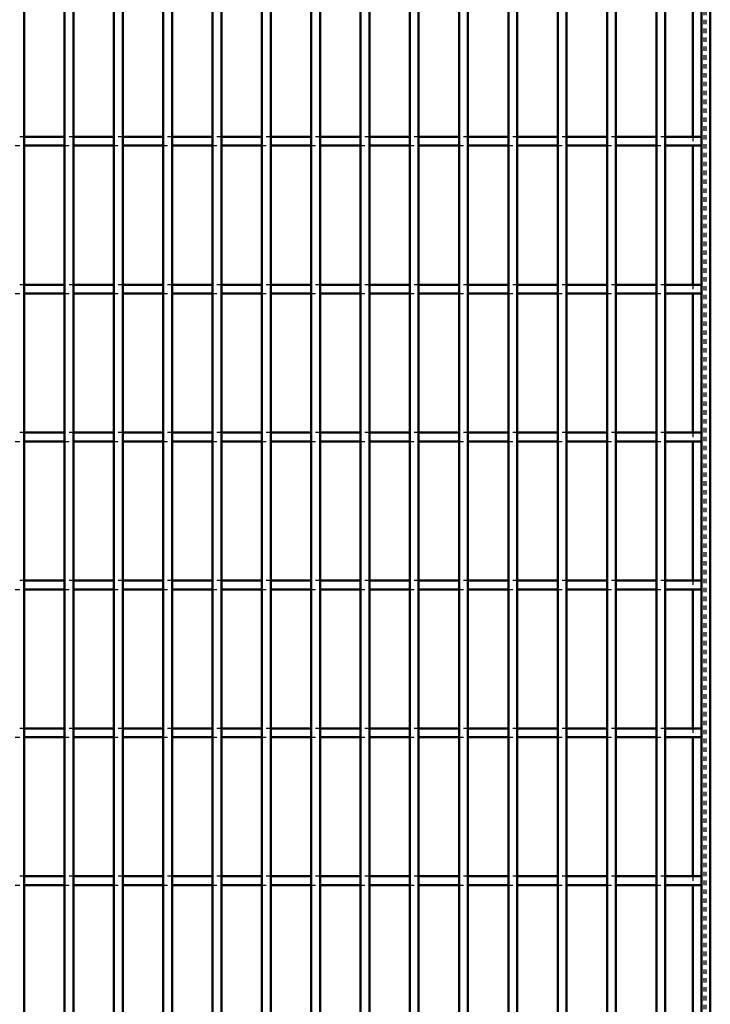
# Model space of a CAD drawing. Header units: millimetres. Extents: x -796 to 511, y -500 to 878.
# Tile 24 of 27: x 294 to 450, y 172 to 394. Entities that reach past the tile are written whole.
import ezdxf

# ---------------------------------------------------------------- set-up
doc = ezdxf.new("R2010")
doc.units = ezdxf.units.MM
doc.linetypes.add('Dashed', pattern=[2, 1, -1])
doc.layers.add('AM_0', color=7, linetype='Continuous', lineweight=50)
doc.layers.add('AM_9', color=6, linetype='Dashed', lineweight=25)

# ---------------------------------------------------------------- blocks, each defined once
blk = doc.blocks.new('1_40odmj0ux6v79ebci4f54s10a________0_in_LPP230331121190010003500_4')
at = {"layer": 'AM_0'}
for p, q in [((448, 498), (448, -498)), ((450, 498), (450, -498)), ((446.05, 398.96), (446.05, 367.63)), ((446.05, 365.63), (446.05, 334.3)), ((446.05, 332.3), (446.05, 300.97)), ((446.05, 298.97), (446.05, 267.64)), ((446.05, 265.64), (446.05, 234.31)), ((446.05, 232.31), (446.05, 200.98)), ((446.05, 198.98), (446.05, 167.65))]:
    blk.add_line(p, q, dxfattribs=at)
at = {"layer": 'AM_9'}
for p, q in [((448.55, 498), (448.55, -498)), ((448.99, 498), (448.99, -498)), ((446.05, 367.63), (446.05, 365.63)), ((446.05, 334.3), (446.05, 332.3)), ((446.05, 300.97), (446.05, 298.97)), ((446.05, 267.64), (446.05, 265.64)), ((446.05, 234.31), (446.05, 232.31)), ((446.05, 200.98), (446.05, 198.98))]:
    blk.add_line(p, q, dxfattribs=at)
blk = doc.blocks.new('69_3yhtblfre09hs31s9fzbc9l5a________0_in_LPP230331121190010003500_4')
at = {"layer": 'AM_0'}
blk.add_line((295.415, -498), (295.415, 498), dxfattribs=at)
blk = doc.blocks.new('70_r3bh4hxsmtfxdrrygan9lxhde________0_in_LPP230331121190010003500_4')
at = {"layer": 'AM_0'}
for p, q in [((304.525, -498), (304.525, 498)), ((306.525, -498), (306.525, 498))]:
    blk.add_line(p, q, dxfattribs=at)
blk = doc.blocks.new('71_bnfs3bmizzqredvyvae2djkjf________0_in_LPP230331121190010003500_4')
at = {"layer": 'AM_0'}
for p, q in [((315.635, -498), (315.635, 498)), ((317.635, -498), (317.635, 498))]:
    blk.add_line(p, q, dxfattribs=at)
blk = doc.blocks.new('72_hnqb1soem6t7r7q8e3s7ugkta________0_in_LPP230331121190010003500_4')
at = {"layer": 'AM_0'}
for p, q in [((326.745, -498), (326.745, 498)), ((328.745, -498), (328.745, 498))]:
    blk.add_line(p, q, dxfattribs=at)
blk = doc.blocks.new('73_qgb9qksfhwg1kcth3u7efjifd________0_in_LPP230331121190010003500_4')
at = {"layer": 'AM_0'}
for p, q in [((337.855, -498), (337.855, 498)), ((339.855, -498), (339.855, 498))]:
    blk.add_line(p, q, dxfattribs=at)
blk = doc.blocks.new('74_rdumq1nn7h4gfn5fxisrzrnjc________0_in_LPP230331121190010003500_4')
at = {"layer": 'AM_0'}
for p, q in [((348.965, -498), (348.965, 498)), ((350.965, -498), (350.965, 498))]:
    blk.add_line(p, q, dxfattribs=at)
blk = doc.blocks.new('75_zspz8n4o71oneq37mybhppvqd________0_in_LPP230331121190010003500_4')
at = {"layer": 'AM_0'}
for p, q in [((360.075, -498), (360.075, 498)), ((362.075, -498), (362.075, 498))]:
    blk.add_line(p, q, dxfattribs=at)
blk = doc.blocks.new('76_sra31de1ub8rxn562c1cqks9t________0_in_LPP230331121190010003500_4')
at = {"layer": 'AM_0'}
for p, q in [((371.185, -498), (371.185, 498)), ((373.185, -498), (373.185, 498))]:
    blk.add_line(p, q, dxfattribs=at)
blk = doc.blocks.new('77_clbumitkx56hgpaxwyla1h75r________0_in_LPP230331121190010003500_4')
at = {"layer": 'AM_0'}
for p, q in [((382.295, -498), (382.295, 498)), ((384.295, -498), (384.295, 498))]:
    blk.add_line(p, q, dxfattribs=at)
blk = doc.blocks.new('78_0rlfzkskt0pwzt31tzxtsg59h________0_in_LPP230331121190010003500_4')
at = {"layer": 'AM_0'}
for p, q in [((393.405, -498), (393.405, 498)), ((395.405, -498), (395.405, 498))]:
    blk.add_line(p, q, dxfattribs=at)
blk = doc.blocks.new('79_qsc8syzgo2mruw38r4udfx5sr________0_in_LPP230331121190010003500_4')
at = {"layer": 'AM_0'}
for p, q in [((404.515, -498), (404.515, 498)), ((406.515, -498), (406.515, 498))]:
    blk.add_line(p, q, dxfattribs=at)
blk = doc.blocks.new('80_bmh74vh5psmtuev0xwz5l2b0l________0_in_LPP230331121190010003500_4')
at = {"layer": 'AM_0'}
for p, q in [((415.625, -498), (415.625, 498)), ((417.625, -498), (417.625, 498))]:
    blk.add_line(p, q, dxfattribs=at)
blk = doc.blocks.new('81_zyzqxjmnhi4lwia86prd5wjin________0_in_LPP230331121190010003500_4')
at = {"layer": 'AM_0'}
for p, q in [((426.735, -498), (426.735, 498)), ((428.735, -498), (428.735, 498))]:
    blk.add_line(p, q, dxfattribs=at)
blk = doc.blocks.new('82_wepu4ekf3xw0j4miw87dryeoj________0_in_LPP230331121190010003500_4')
at = {"layer": 'AM_0'}
for p, q in [((437.845, -498), (437.845, 498)), ((439.845, -498), (439.845, 498))]:
    blk.add_line(p, q, dxfattribs=at)
blk = doc.blocks.new('104_1y8gfso8qvxr0xnj53a4eycqd________0_in_LPP230331121190010003500_4')
at = {"layer": 'AM_0'}
for p, q in [((304.525, 200.98), (295.415, 200.98)), ((295.415, 198.98), (295.415, 200.98)), ((304.525, 200.98), (304.525, 198.98)), ((315.635, 200.98), (306.525, 200.98)), ((306.525, 198.98), (306.525, 200.98)), ((315.635, 200.98), (315.635, 198.98)), ((326.745, 200.98), (317.635, 200.98)), ((317.635, 198.98), (317.635, 200.98)), ((326.745, 200.98), (326.745, 198.98)), ((337.855, 200.98), (328.745, 200.98)), ((328.745, 198.98), (328.745, 200.98)), ((337.855, 200.98), (337.855, 198.98)), ((348.965, 200.98), (339.855, 200.98)), ((339.855, 198.98), (339.855, 200.98)), ((348.965, 200.98), (348.965, 198.98)), ((360.075, 200.98), (350.965, 200.98)), ((350.965, 198.98), (350.965, 200.98)), ((360.075, 200.98), (360.075, 198.98)), ((371.185, 200.98), (362.075, 200.98)), ((362.075, 198.98), (362.075, 200.98)), ((371.185, 200.98), (371.185, 198.98)), ((382.295, 200.98), (373.185, 200.98)), ((373.185, 198.98), (373.185, 200.98)), ((382.295, 200.98), (382.295, 198.98)), ((393.405, 200.98), (384.295, 200.98)), ((384.295, 198.98), (384.295, 200.98)), ((393.405, 200.98), (393.405, 198.98)), ((404.515, 200.98), (395.405, 200.98)), ((395.405, 198.98), (395.405, 200.98)), ((404.515, 200.98), (404.515, 198.98)), ((415.625, 200.98), (406.515, 200.98)), ((406.515, 198.98), (406.515, 200.98)), ((415.625, 200.98), (415.625, 198.98)), ((426.735, 200.98), (417.625, 200.98)), ((417.625, 198.98), (417.625, 200.98)), ((426.735, 200.98), (426.735, 198.98)), ((437.845, 200.98), (428.735, 200.98)), ((428.735, 198.98), (428.735, 200.98)), ((437.845, 200.98), (437.845, 198.98)), ((448, 200.98), (439.845, 200.98)), ((439.845, 198.98), (439.845, 200.98)), ((448, 200.98), (448, 198.98)), ((304.525, 198.98), (295.415, 198.98)), ((315.635, 198.98), (306.525, 198.98)), ((326.745, 198.98), (317.635, 198.98)), ((337.855, 198.98), (328.745, 198.98)), ((348.965, 198.98), (339.855, 198.98)), ((360.075, 198.98), (350.965, 198.98)), ((371.185, 198.98), (362.075, 198.98)), ((382.295, 198.98), (373.185, 198.98)), ((393.405, 198.98), (384.295, 198.98)), ((404.515, 198.98), (395.405, 198.98)), ((415.625, 198.98), (406.515, 198.98)), ((426.735, 198.98), (417.625, 198.98)), ((437.845, 198.98), (428.735, 198.98)), ((448, 198.98), (439.845, 198.98))]:
    blk.add_line(p, q, dxfattribs=at)
at = {"layer": 'AM_9'}
for p, q in [((295.415, 200.98), (293.415, 200.98)), ((306.525, 200.98), (304.525, 200.98)), ((317.635, 200.98), (315.635, 200.98)), ((328.745, 200.98), (326.745, 200.98)), ((339.855, 200.98), (337.855, 200.98)), ((350.965, 200.98), (348.965, 200.98)), ((362.075, 200.98), (360.075, 200.98)), ((373.185, 200.98), (371.185, 200.98)), ((384.295, 200.98), (382.295, 200.98)), ((395.405, 200.98), (393.405, 200.98)), ((406.515, 200.98), (404.515, 200.98)), ((417.625, 200.98), (415.625, 200.98)), ((428.735, 200.98), (426.735, 200.98)), ((439.845, 200.98), (437.845, 200.98)), ((293.415, 198.98), (295.415, 198.98)), ((304.525, 198.98), (306.525, 198.98)), ((315.635, 198.98), (317.635, 198.98)), ((326.745, 198.98), (328.745, 198.98)), ((337.855, 198.98), (339.855, 198.98)), ((348.965, 198.98), (350.965, 198.98)), ((360.075, 198.98), (362.075, 198.98)), ((371.185, 198.98), (373.185, 198.98)), ((382.295, 198.98), (384.295, 198.98)), ((393.405, 198.98), (395.405, 198.98)), ((404.515, 198.98), (406.515, 198.98)), ((415.625, 198.98), (417.625, 198.98)), ((426.735, 198.98), (428.735, 198.98)), ((437.845, 198.98), (439.845, 198.98))]:
    blk.add_line(p, q, dxfattribs=at)
blk = doc.blocks.new('105_j0px395szhlng35vdjmrpgb6c________0_in_LPP230331121190010003500_4')
at = {"layer": 'AM_0'}
for p, q in [((304.525, 234.31), (295.415, 234.31)), ((295.415, 232.31), (295.415, 234.31)), ((304.525, 234.31), (304.525, 232.31)), ((315.635, 234.31), (306.525, 234.31)), ((306.525, 232.31), (306.525, 234.31)), ((315.635, 234.31), (315.635, 232.31)), ((326.745, 234.31), (317.635, 234.31)), ((317.635, 232.31), (317.635, 234.31)), ((326.745, 234.31), (326.745, 232.31)), ((337.855, 234.31), (328.745, 234.31)), ((328.745, 232.31), (328.745, 234.31)), ((337.855, 234.31), (337.855, 232.31)), ((348.965, 234.31), (339.855, 234.31)), ((339.855, 232.31), (339.855, 234.31)), ((348.965, 234.31), (348.965, 232.31)), ((360.075, 234.31), (350.965, 234.31)), ((350.965, 232.31), (350.965, 234.31)), ((360.075, 234.31), (360.075, 232.31)), ((371.185, 234.31), (362.075, 234.31)), ((362.075, 232.31), (362.075, 234.31)), ((371.185, 234.31), (371.185, 232.31)), ((382.295, 234.31), (373.185, 234.31)), ((373.185, 232.31), (373.185, 234.31)), ((382.295, 234.31), (382.295, 232.31)), ((393.405, 234.31), (384.295, 234.31)), ((384.295, 232.31), (384.295, 234.31)), ((393.405, 234.31), (393.405, 232.31)), ((404.515, 234.31), (395.405, 234.31)), ((395.405, 232.31), (395.405, 234.31)), ((404.515, 234.31), (404.515, 232.31)), ((415.625, 234.31), (406.515, 234.31)), ((406.515, 232.31), (406.515, 234.31)), ((415.625, 234.31), (415.625, 232.31)), ((426.735, 234.31), (417.625, 234.31)), ((417.625, 232.31), (417.625, 234.31)), ((426.735, 234.31), (426.735, 232.31)), ((437.845, 234.31), (428.735, 234.31)), ((428.735, 232.31), (428.735, 234.31)), ((437.845, 234.31), (437.845, 232.31)), ((448, 234.31), (439.845, 234.31)), ((439.845, 232.31), (439.845, 234.31)), ((448, 234.31), (448, 232.31)), ((304.525, 232.31), (295.415, 232.31)), ((315.635, 232.31), (306.525, 232.31)), ((326.745, 232.31), (317.635, 232.31)), ((337.855, 232.31), (328.745, 232.31)), ((348.965, 232.31), (339.855, 232.31)), ((360.075, 232.31), (350.965, 232.31)), ((371.185, 232.31), (362.075, 232.31)), ((382.295, 232.31), (373.185, 232.31)), ((393.405, 232.31), (384.295, 232.31)), ((404.515, 232.31), (395.405, 232.31)), ((415.625, 232.31), (406.515, 232.31)), ((426.735, 232.31), (417.625, 232.31)), ((437.845, 232.31), (428.735, 232.31)), ((448, 232.31), (439.845, 232.31))]:
    blk.add_line(p, q, dxfattribs=at)
at = {"layer": 'AM_9'}
for p, q in [((295.415, 234.31), (293.415, 234.31)), ((306.525, 234.31), (304.525, 234.31)), ((317.635, 234.31), (315.635, 234.31)), ((328.745, 234.31), (326.745, 234.31)), ((339.855, 234.31), (337.855, 234.31)), ((350.965, 234.31), (348.965, 234.31)), ((362.075, 234.31), (360.075, 234.31)), ((373.185, 234.31), (371.185, 234.31)), ((384.295, 234.31), (382.295, 234.31)), ((395.405, 234.31), (393.405, 234.31)), ((406.515, 234.31), (404.515, 234.31)), ((417.625, 234.31), (415.625, 234.31)), ((428.735, 234.31), (426.735, 234.31)), ((439.845, 234.31), (437.845, 234.31)), ((293.415, 232.31), (295.415, 232.31)), ((304.525, 232.31), (306.525, 232.31)), ((315.635, 232.31), (317.635, 232.31)), ((326.745, 232.31), (328.745, 232.31)), ((337.855, 232.31), (339.855, 232.31)), ((348.965, 232.31), (350.965, 232.31)), ((360.075, 232.31), (362.075, 232.31)), ((371.185, 232.31), (373.185, 232.31)), ((382.295, 232.31), (384.295, 232.31)), ((393.405, 232.31), (395.405, 232.31)), ((404.515, 232.31), (406.515, 232.31)), ((415.625, 232.31), (417.625, 232.31)), ((426.735, 232.31), (428.735, 232.31)), ((437.845, 232.31), (439.845, 232.31))]:
    blk.add_line(p, q, dxfattribs=at)
blk = doc.blocks.new('106_1fscmhfyd6dlfn4q5b944mp2d________0_in_LPP230331121190010003500_4')
at = {"layer": 'AM_0'}
for p, q in [((304.525, 267.64), (295.415, 267.64)), ((295.415, 265.64), (295.415, 267.64)), ((304.525, 267.64), (304.525, 265.64)), ((315.635, 267.64), (306.525, 267.64)), ((306.525, 265.64), (306.525, 267.64)), ((315.635, 267.64), (315.635, 265.64)), ((326.745, 267.64), (317.635, 267.64)), ((317.635, 265.64), (317.635, 267.64)), ((326.745, 267.64), (326.745, 265.64)), ((337.855, 267.64), (328.745, 267.64)), ((328.745, 265.64), (328.745, 267.64)), ((337.855, 267.64), (337.855, 265.64)), ((348.965, 267.64), (339.855, 267.64)), ((339.855, 265.64), (339.855, 267.64)), ((348.965, 267.64), (348.965, 265.64)), ((360.075, 267.64), (350.965, 267.64)), ((350.965, 265.64), (350.965, 267.64)), ((360.075, 267.64), (360.075, 265.64)), ((371.185, 267.64), (362.075, 267.64)), ((362.075, 265.64), (362.075, 267.64)), ((371.185, 267.64), (371.185, 265.64)), ((382.295, 267.64), (373.185, 267.64)), ((373.185, 265.64), (373.185, 267.64)), ((382.295, 267.64), (382.295, 265.64)), ((393.405, 267.64), (384.295, 267.64)), ((384.295, 265.64), (384.295, 267.64)), ((393.405, 267.64), (393.405, 265.64)), ((404.515, 267.64), (395.405, 267.64)), ((395.405, 265.64), (395.405, 267.64)), ((404.515, 267.64), (404.515, 265.64)), ((415.625, 267.64), (406.515, 267.64)), ((406.515, 265.64), (406.515, 267.64)), ((415.625, 267.64), (415.625, 265.64)), ((426.735, 267.64), (417.625, 267.64)), ((417.625, 265.64), (417.625, 267.64)), ((426.735, 267.64), (426.735, 265.64)), ((437.845, 267.64), (428.735, 267.64)), ((428.735, 265.64), (428.735, 267.64)), ((437.845, 267.64), (437.845, 265.64)), ((448, 267.64), (439.845, 267.64)), ((439.845, 265.64), (439.845, 267.64)), ((448, 267.64), (448, 265.64)), ((304.525, 265.64), (295.415, 265.64)), ((315.635, 265.64), (306.525, 265.64)), ((326.745, 265.64), (317.635, 265.64)), ((337.855, 265.64), (328.745, 265.64)), ((348.965, 265.64), (339.855, 265.64)), ((360.075, 265.64), (350.965, 265.64)), ((371.185, 265.64), (362.075, 265.64)), ((382.295, 265.64), (373.185, 265.64)), ((393.405, 265.64), (384.295, 265.64)), ((404.515, 265.64), (395.405, 265.64)), ((415.625, 265.64), (406.515, 265.64)), ((426.735, 265.64), (417.625, 265.64)), ((437.845, 265.64), (428.735, 265.64)), ((448, 265.64), (439.845, 265.64))]:
    blk.add_line(p, q, dxfattribs=at)
at = {"layer": 'AM_9'}
for p, q in [((295.415, 267.64), (293.415, 267.64)), ((306.525, 267.64), (304.525, 267.64)), ((317.635, 267.64), (315.635, 267.64)), ((328.745, 267.64), (326.745, 267.64)), ((339.855, 267.64), (337.855, 267.64)), ((350.965, 267.64), (348.965, 267.64)), ((362.075, 267.64), (360.075, 267.64)), ((373.185, 267.64), (371.185, 267.64)), ((384.295, 267.64), (382.295, 267.64)), ((395.405, 267.64), (393.405, 267.64)), ((406.515, 267.64), (404.515, 267.64)), ((417.625, 267.64), (415.625, 267.64)), ((428.735, 267.64), (426.735, 267.64)), ((439.845, 267.64), (437.845, 267.64)), ((293.415, 265.64), (295.415, 265.64)), ((304.525, 265.64), (306.525, 265.64)), ((315.635, 265.64), (317.635, 265.64)), ((326.745, 265.64), (328.745, 265.64)), ((337.855, 265.64), (339.855, 265.64)), ((348.965, 265.64), (350.965, 265.64)), ((360.075, 265.64), (362.075, 265.64)), ((371.185, 265.64), (373.185, 265.64)), ((382.295, 265.64), (384.295, 265.64)), ((393.405, 265.64), (395.405, 265.64)), ((404.515, 265.64), (406.515, 265.64)), ((415.625, 265.64), (417.625, 265.64)), ((426.735, 265.64), (428.735, 265.64)), ((437.845, 265.64), (439.845, 265.64))]:
    blk.add_line(p, q, dxfattribs=at)
blk = doc.blocks.new('107_e9m03zqei1lqal98xdjc9rk4p________0_in_LPP230331121190010003500_4')
at = {"layer": 'AM_0'}
for p, q in [((304.525, 300.97), (295.415, 300.97)), ((295.415, 298.97), (295.415, 300.97)), ((304.525, 300.97), (304.525, 298.97)), ((315.635, 300.97), (306.525, 300.97)), ((306.525, 298.97), (306.525, 300.97)), ((315.635, 300.97), (315.635, 298.97)), ((326.745, 300.97), (317.635, 300.97)), ((317.635, 298.97), (317.635, 300.97)), ((326.745, 300.97), (326.745, 298.97)), ((337.855, 300.97), (328.745, 300.97)), ((328.745, 298.97), (328.745, 300.97)), ((337.855, 300.97), (337.855, 298.97)), ((348.965, 300.97), (339.855, 300.97)), ((339.855, 298.97), (339.855, 300.97)), ((348.965, 300.97), (348.965, 298.97)), ((360.075, 300.97), (350.965, 300.97)), ((350.965, 298.97), (350.965, 300.97)), ((360.075, 300.97), (360.075, 298.97)), ((371.185, 300.97), (362.075, 300.97)), ((362.075, 298.97), (362.075, 300.97)), ((371.185, 300.97), (371.185, 298.97)), ((382.295, 300.97), (373.185, 300.97)), ((373.185, 298.97), (373.185, 300.97)), ((382.295, 300.97), (382.295, 298.97)), ((393.405, 300.97), (384.295, 300.97)), ((384.295, 298.97), (384.295, 300.97)), ((393.405, 300.97), (393.405, 298.97)), ((404.515, 300.97), (395.405, 300.97)), ((395.405, 298.97), (395.405, 300.97)), ((404.515, 300.97), (404.515, 298.97)), ((415.625, 300.97), (406.515, 300.97)), ((406.515, 298.97), (406.515, 300.97)), ((415.625, 300.97), (415.625, 298.97)), ((426.735, 300.97), (417.625, 300.97)), ((417.625, 298.97), (417.625, 300.97)), ((426.735, 300.97), (426.735, 298.97)), ((437.845, 300.97), (428.735, 300.97)), ((428.735, 298.97), (428.735, 300.97)), ((437.845, 300.97), (437.845, 298.97)), ((448, 300.97), (439.845, 300.97)), ((439.845, 298.97), (439.845, 300.97)), ((448, 300.97), (448, 298.97)), ((304.525, 298.97), (295.415, 298.97)), ((315.635, 298.97), (306.525, 298.97)), ((326.745, 298.97), (317.635, 298.97)), ((337.855, 298.97), (328.745, 298.97)), ((348.965, 298.97), (339.855, 298.97)), ((360.075, 298.97), (350.965, 298.97)), ((371.185, 298.97), (362.075, 298.97)), ((382.295, 298.97), (373.185, 298.97)), ((393.405, 298.97), (384.295, 298.97)), ((404.515, 298.97), (395.405, 298.97)), ((415.625, 298.97), (406.515, 298.97)), ((426.735, 298.97), (417.625, 298.97)), ((437.845, 298.97), (428.735, 298.97)), ((448, 298.97), (439.845, 298.97))]:
    blk.add_line(p, q, dxfattribs=at)
at = {"layer": 'AM_9'}
for p, q in [((295.415, 300.97), (293.415, 300.97)), ((306.525, 300.97), (304.525, 300.97)), ((317.635, 300.97), (315.635, 300.97)), ((328.745, 300.97), (326.745, 300.97)), ((339.855, 300.97), (337.855, 300.97)), ((350.965, 300.97), (348.965, 300.97)), ((362.075, 300.97), (360.075, 300.97)), ((373.185, 300.97), (371.185, 300.97)), ((384.295, 300.97), (382.295, 300.97)), ((395.405, 300.97), (393.405, 300.97)), ((406.515, 300.97), (404.515, 300.97)), ((417.625, 300.97), (415.625, 300.97)), ((428.735, 300.97), (426.735, 300.97)), ((439.845, 300.97), (437.845, 300.97)), ((293.415, 298.97), (295.415, 298.97)), ((304.525, 298.97), (306.525, 298.97)), ((315.635, 298.97), (317.635, 298.97)), ((326.745, 298.97), (328.745, 298.97)), ((337.855, 298.97), (339.855, 298.97)), ((348.965, 298.97), (350.965, 298.97)), ((360.075, 298.97), (362.075, 298.97)), ((371.185, 298.97), (373.185, 298.97)), ((382.295, 298.97), (384.295, 298.97)), ((393.405, 298.97), (395.405, 298.97)), ((404.515, 298.97), (406.515, 298.97)), ((415.625, 298.97), (417.625, 298.97)), ((426.735, 298.97), (428.735, 298.97)), ((437.845, 298.97), (439.845, 298.97))]:
    blk.add_line(p, q, dxfattribs=at)
blk = doc.blocks.new('108_gokxb7c2u7c83yk0mxvxdi1fb________0_in_LPP230331121190010003500_4')
at = {"layer": 'AM_0'}
for p, q in [((304.525, 334.3), (295.415, 334.3)), ((295.415, 332.3), (295.415, 334.3)), ((304.525, 334.3), (304.525, 332.3)), ((315.635, 334.3), (306.525, 334.3)), ((306.525, 332.3), (306.525, 334.3)), ((315.635, 334.3), (315.635, 332.3)), ((326.745, 334.3), (317.635, 334.3)), ((317.635, 332.3), (317.635, 334.3)), ((326.745, 334.3), (326.745, 332.3)), ((337.855, 334.3), (328.745, 334.3)), ((328.745, 332.3), (328.745, 334.3)), ((337.855, 334.3), (337.855, 332.3)), ((348.965, 334.3), (339.855, 334.3)), ((339.855, 332.3), (339.855, 334.3)), ((348.965, 334.3), (348.965, 332.3)), ((360.075, 334.3), (350.965, 334.3)), ((350.965, 332.3), (350.965, 334.3)), ((360.075, 334.3), (360.075, 332.3)), ((371.185, 334.3), (362.075, 334.3)), ((362.075, 332.3), (362.075, 334.3)), ((371.185, 334.3), (371.185, 332.3)), ((382.295, 334.3), (373.185, 334.3)), ((373.185, 332.3), (373.185, 334.3)), ((382.295, 334.3), (382.295, 332.3)), ((393.405, 334.3), (384.295, 334.3)), ((384.295, 332.3), (384.295, 334.3)), ((393.405, 334.3), (393.405, 332.3)), ((404.515, 334.3), (395.405, 334.3)), ((395.405, 332.3), (395.405, 334.3)), ((404.515, 334.3), (404.515, 332.3)), ((415.625, 334.3), (406.515, 334.3)), ((406.515, 332.3), (406.515, 334.3)), ((415.625, 334.3), (415.625, 332.3)), ((426.735, 334.3), (417.625, 334.3)), ((417.625, 332.3), (417.625, 334.3)), ((426.735, 334.3), (426.735, 332.3)), ((437.845, 334.3), (428.735, 334.3)), ((428.735, 332.3), (428.735, 334.3)), ((437.845, 334.3), (437.845, 332.3)), ((448, 334.3), (439.845, 334.3)), ((439.845, 332.3), (439.845, 334.3)), ((448, 334.3), (448, 332.3)), ((304.525, 332.3), (295.415, 332.3)), ((315.635, 332.3), (306.525, 332.3)), ((326.745, 332.3), (317.635, 332.3)), ((337.855, 332.3), (328.745, 332.3)), ((348.965, 332.3), (339.855, 332.3)), ((360.075, 332.3), (350.965, 332.3)), ((371.185, 332.3), (362.075, 332.3)), ((382.295, 332.3), (373.185, 332.3)), ((393.405, 332.3), (384.295, 332.3)), ((404.515, 332.3), (395.405, 332.3)), ((415.625, 332.3), (406.515, 332.3)), ((426.735, 332.3), (417.625, 332.3)), ((437.845, 332.3), (428.735, 332.3)), ((448, 332.3), (439.845, 332.3))]:
    blk.add_line(p, q, dxfattribs=at)
at = {"layer": 'AM_9'}
for p, q in [((295.415, 334.3), (293.415, 334.3)), ((306.525, 334.3), (304.525, 334.3)), ((317.635, 334.3), (315.635, 334.3)), ((328.745, 334.3), (326.745, 334.3)), ((339.855, 334.3), (337.855, 334.3)), ((350.965, 334.3), (348.965, 334.3)), ((362.075, 334.3), (360.075, 334.3)), ((373.185, 334.3), (371.185, 334.3)), ((384.295, 334.3), (382.295, 334.3)), ((395.405, 334.3), (393.405, 334.3)), ((406.515, 334.3), (404.515, 334.3)), ((417.625, 334.3), (415.625, 334.3)), ((428.735, 334.3), (426.735, 334.3)), ((439.845, 334.3), (437.845, 334.3)), ((293.415, 332.3), (295.415, 332.3)), ((304.525, 332.3), (306.525, 332.3)), ((315.635, 332.3), (317.635, 332.3)), ((326.745, 332.3), (328.745, 332.3)), ((337.855, 332.3), (339.855, 332.3)), ((348.965, 332.3), (350.965, 332.3)), ((360.075, 332.3), (362.075, 332.3)), ((371.185, 332.3), (373.185, 332.3)), ((382.295, 332.3), (384.295, 332.3)), ((393.405, 332.3), (395.405, 332.3)), ((404.515, 332.3), (406.515, 332.3)), ((415.625, 332.3), (417.625, 332.3)), ((426.735, 332.3), (428.735, 332.3)), ((437.845, 332.3), (439.845, 332.3))]:
    blk.add_line(p, q, dxfattribs=at)
blk = doc.blocks.new('109_o7cf0nk9unkuhw9nw6x2jipcb________0_in_LPP230331121190010003500_4')
at = {"layer": 'AM_0'}
for p, q in [((304.525, 367.63), (295.415, 367.63)), ((295.415, 365.63), (295.415, 367.63)), ((304.525, 367.63), (304.525, 365.63)), ((315.635, 367.63), (306.525, 367.63)), ((306.525, 365.63), (306.525, 367.63)), ((315.635, 367.63), (315.635, 365.63)), ((326.745, 367.63), (317.635, 367.63)), ((317.635, 365.63), (317.635, 367.63)), ((326.745, 367.63), (326.745, 365.63)), ((337.855, 367.63), (328.745, 367.63)), ((328.745, 365.63), (328.745, 367.63)), ((337.855, 367.63), (337.855, 365.63)), ((348.965, 367.63), (339.855, 367.63)), ((339.855, 365.63), (339.855, 367.63)), ((348.965, 367.63), (348.965, 365.63)), ((360.075, 367.63), (350.965, 367.63)), ((350.965, 365.63), (350.965, 367.63)), ((360.075, 367.63), (360.075, 365.63)), ((371.185, 367.63), (362.075, 367.63)), ((362.075, 365.63), (362.075, 367.63)), ((371.185, 367.63), (371.185, 365.63)), ((382.295, 367.63), (373.185, 367.63)), ((373.185, 365.63), (373.185, 367.63)), ((382.295, 367.63), (382.295, 365.63)), ((393.405, 367.63), (384.295, 367.63)), ((384.295, 365.63), (384.295, 367.63)), ((393.405, 367.63), (393.405, 365.63)), ((404.515, 367.63), (395.405, 367.63)), ((395.405, 365.63), (395.405, 367.63)), ((404.515, 367.63), (404.515, 365.63)), ((415.625, 367.63), (406.515, 367.63)), ((406.515, 365.63), (406.515, 367.63)), ((415.625, 367.63), (415.625, 365.63)), ((426.735, 367.63), (417.625, 367.63)), ((417.625, 365.63), (417.625, 367.63)), ((426.735, 367.63), (426.735, 365.63)), ((437.845, 367.63), (428.735, 367.63)), ((428.735, 365.63), (428.735, 367.63)), ((437.845, 367.63), (437.845, 365.63)), ((448, 367.63), (439.845, 367.63)), ((439.845, 365.63), (439.845, 367.63)), ((448, 367.63), (448, 365.63)), ((304.525, 365.63), (295.415, 365.63)), ((315.635, 365.63), (306.525, 365.63)), ((326.745, 365.63), (317.635, 365.63)), ((337.855, 365.63), (328.745, 365.63)), ((348.965, 365.63), (339.855, 365.63)), ((360.075, 365.63), (350.965, 365.63)), ((371.185, 365.63), (362.075, 365.63)), ((382.295, 365.63), (373.185, 365.63)), ((393.405, 365.63), (384.295, 365.63)), ((404.515, 365.63), (395.405, 365.63)), ((415.625, 365.63), (406.515, 365.63)), ((426.735, 365.63), (417.625, 365.63)), ((437.845, 365.63), (428.735, 365.63)), ((448, 365.63), (439.845, 365.63))]:
    blk.add_line(p, q, dxfattribs=at)
at = {"layer": 'AM_9'}
for p, q in [((295.415, 367.63), (293.415, 367.63)), ((306.525, 367.63), (304.525, 367.63)), ((317.635, 367.63), (315.635, 367.63)), ((328.745, 367.63), (326.745, 367.63)), ((339.855, 367.63), (337.855, 367.63)), ((350.965, 367.63), (348.965, 367.63)), ((362.075, 367.63), (360.075, 367.63)), ((373.185, 367.63), (371.185, 367.63)), ((384.295, 367.63), (382.295, 367.63)), ((395.405, 367.63), (393.405, 367.63)), ((406.515, 367.63), (404.515, 367.63)), ((417.625, 367.63), (415.625, 367.63)), ((428.735, 367.63), (426.735, 367.63)), ((439.845, 367.63), (437.845, 367.63)), ((293.415, 365.63), (295.415, 365.63)), ((304.525, 365.63), (306.525, 365.63)), ((315.635, 365.63), (317.635, 365.63)), ((326.745, 365.63), (328.745, 365.63)), ((337.855, 365.63), (339.855, 365.63)), ((348.965, 365.63), (350.965, 365.63)), ((360.075, 365.63), (362.075, 365.63)), ((371.185, 365.63), (373.185, 365.63)), ((382.295, 365.63), (384.295, 365.63)), ((393.405, 365.63), (395.405, 365.63)), ((404.515, 365.63), (406.515, 365.63)), ((415.625, 365.63), (417.625, 365.63)), ((426.735, 365.63), (428.735, 365.63)), ((437.845, 365.63), (439.845, 365.63))]:
    blk.add_line(p, q, dxfattribs=at)

msp = doc.modelspace()

# ---------------------------------------------------------------- block references
for name in ['69_3yhtblfre09hs31s9fzbc9l5a________0_in_LPP230331121190010003500_4', '70_r3bh4hxsmtfxdrrygan9lxhde________0_in_LPP230331121190010003500_4', '71_bnfs3bmizzqredvyvae2djkjf________0_in_LPP230331121190010003500_4', '72_hnqb1soem6t7r7q8e3s7ugkta________0_in_LPP230331121190010003500_4', '73_qgb9qksfhwg1kcth3u7efjifd________0_in_LPP230331121190010003500_4', '74_rdumq1nn7h4gfn5fxisrzrnjc________0_in_LPP230331121190010003500_4', '75_zspz8n4o71oneq37mybhppvqd________0_in_LPP230331121190010003500_4', '76_sra31de1ub8rxn562c1cqks9t________0_in_LPP230331121190010003500_4', '77_clbumitkx56hgpaxwyla1h75r________0_in_LPP230331121190010003500_4', '78_0rlfzkskt0pwzt31tzxtsg59h________0_in_LPP230331121190010003500_4', '79_qsc8syzgo2mruw38r4udfx5sr________0_in_LPP230331121190010003500_4', '80_bmh74vh5psmtuev0xwz5l2b0l________0_in_LPP230331121190010003500_4', '81_zyzqxjmnhi4lwia86prd5wjin________0_in_LPP230331121190010003500_4', '82_wepu4ekf3xw0j4miw87dryeoj________0_in_LPP230331121190010003500_4', '1_40odmj0ux6v79ebci4f54s10a________0_in_LPP230331121190010003500_4', '109_o7cf0nk9unkuhw9nw6x2jipcb________0_in_LPP230331121190010003500_4', '108_gokxb7c2u7c83yk0mxvxdi1fb________0_in_LPP230331121190010003500_4', '107_e9m03zqei1lqal98xdjc9rk4p________0_in_LPP230331121190010003500_4', '106_1fscmhfyd6dlfn4q5b944mp2d________0_in_LPP230331121190010003500_4', '105_j0px395szhlng35vdjmrpgb6c________0_in_LPP230331121190010003500_4', '104_1y8gfso8qvxr0xnj53a4eycqd________0_in_LPP230331121190010003500_4']:
    msp.add_blockref(name, (0, 0))

doc.saveas('drawing.dxf')
